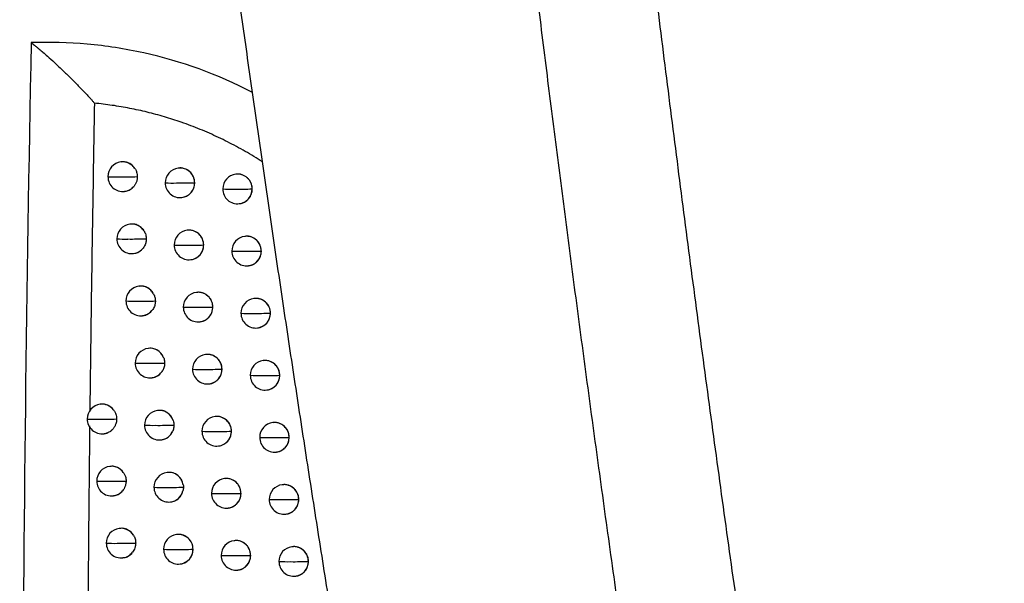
# Model space of a CAD drawing. Header units: millimetres. Extents: x 25 to 1229, y -261 to 1180.
# Tile 170 of 224: x 652 to 685, y 396 to 415. Entities that reach past the tile are written whole.
import ezdxf

# ---------------------------------------------------------------- set-up
doc = ezdxf.new("R2010")
doc.units = ezdxf.units.MM

msp = doc.modelspace()

# ---------------------------------------------------------------- linework, layer by layer
at = {"color": 7, "linetype": 'Continuous', "lineweight": 25}
for p, q in [((655.18, 409.817), (655.171, 409.816)), ((657.113, 409.609), (657.104, 409.608)), ((657.658, 409.112), (657.658, 409.112)), ((659.055, 409.403), (659.046, 409.402)), ((655.29, 408.823), (655.295, 408.824)), ((659.603, 408.906), (659.601, 408.905)), ((657.223, 408.615), (657.229, 408.616)), ((659.165, 408.409), (659.172, 408.41)), ((655.481, 407.719), (655.472, 407.717)), ((657.416, 407.511), (657.408, 407.51)), ((659.36, 407.305), (659.351, 407.304)), ((657.962, 407.014), (657.962, 407.014)), ((659.908, 406.808), (659.905, 406.807)), ((655.591, 406.725), (655.597, 406.725)), ((657.527, 406.517), (657.533, 406.518)), ((659.47, 406.311), (659.477, 406.312)), ((655.788, 405.621), (655.779, 405.62)), ((657.724, 405.414), (657.716, 405.413)), ((659.669, 405.208), (659.66, 405.207)), ((658.27, 404.916), (658.27, 404.916)), ((655.898, 404.627), (655.904, 404.628)), ((660.217, 404.711), (660.214, 404.71)), ((657.835, 404.42), (657.841, 404.421)), ((659.779, 404.214), (659.786, 404.215)), ((656.098, 403.524), (656.09, 403.523)), ((658.036, 403.317), (658.028, 403.316)), ((659.982, 403.111), (659.974, 403.11)), ((658.583, 402.82), (658.582, 402.82)), ((656.209, 402.53), (656.215, 402.531)), ((660.531, 402.614), (660.528, 402.614)), ((658.147, 402.323), (658.153, 402.324)), ((660.093, 402.117), (660.099, 402.118)), ((654.482, 401.635), (654.473, 401.634)), ((656.414, 401.428), (656.405, 401.427)), ((658.353, 401.221), (658.345, 401.22)), ((660.3, 401.015), (660.292, 401.014)), ((654.592, 400.641), (654.598, 400.642)), ((658.9, 400.724), (658.899, 400.724)), ((660.85, 400.518), (660.846, 400.518)), ((656.524, 400.434), (656.53, 400.435)), ((658.464, 400.227), (658.47, 400.228)), ((660.411, 400.021), (660.418, 400.022)), ((654.8, 399.54), (654.791, 399.539)), ((656.734, 399.332), (656.725, 399.331)), ((658.675, 399.126), (658.666, 399.125)), ((660.623, 398.92), (660.615, 398.919)), ((654.91, 398.546), (654.916, 398.546)), ((659.222, 398.628), (659.22, 398.628)), ((656.844, 398.338), (656.85, 398.339)), ((658.785, 398.132), (658.791, 398.132)), ((661.173, 398.423), (661.169, 398.422)), ((660.734, 397.926), (660.74, 397.927)), ((655.123, 397.445), (655.114, 397.444)), ((657.058, 397.237), (657.049, 397.236)), ((659, 397.031), (658.992, 397.03)), ((660.95, 396.825), (660.942, 396.824)), ((657.604, 396.74), (657.604, 396.74)), ((659.548, 396.534), (659.546, 396.533)), ((655.233, 396.451), (655.239, 396.451)), ((657.168, 396.243), (657.175, 396.244)), ((661.5, 396.328), (661.496, 396.328)), ((659.111, 396.037), (659.117, 396.038)), ((661.061, 395.832), (661.068, 395.832))]:
    msp.add_line(p, q, dxfattribs=at)
for centre, radius, start, end in [((655.23, 409.319), 0.5, 96.8344, 180.1706), ((655.228, 409.326), 0.493, 35.5122, 96.7329), ((657.164, 409.112), 0.5, 96.8344, 180.1673), ((657.161, 409.114), 0.498, 359.8525, 96.4948), ((655.23, 409.319), 0.5, 180.1706, 276.8344), ((654.984, 416.088), 6.775, 267.8481, 270.9127), ((655.198, 431.41), 22.096, 269.7257, 271.3595), ((657.164, 409.112), 0.5, 180.1673, 276.8344), ((656.929, 415.637), 6.532, 267.678, 270.9749), ((657.151, 428.051), 18.945, 269.6647, 271.5362), ((657.162, 409.108), 0.496, 277.0816, 0.4596), ((657.153, 409.111), 0.505, 0.1487, 0.2174), ((659.106, 408.905), 0.5, 96.8344, 180.155), ((659.103, 408.907), 0.498, 359.8359, 96.4947), ((655.231, 409.31), 0.491, 276.8661, 318.6786), ((659.106, 408.905), 0.5, 180.155, 276.8344), ((658.881, 415.477), 6.579, 267.604, 270.9956), ((659.106, 426.599), 17.7, 269.6425, 271.6017), ((659.104, 408.901), 0.496, 277.0816, 0.4597), ((659.095, 408.904), 0.505, 0.1487, 0.2009), ((655.532, 407.221), 0.5, 96.8344, 180.1719), ((655.53, 407.227), 0.494, 32.2421, 96.713), ((657.467, 407.014), 0.5, 96.8344, 180.167), ((657.464, 407.016), 0.498, 359.8503, 96.4948), ((655.532, 407.221), 0.5, 180.1719, 276.8344), ((655.288, 413.873), 6.659, 267.7934, 270.9341), ((655.504, 428.447), 21.232, 269.7118, 271.4063), ((659.411, 406.807), 0.5, 96.8344, 180.1536), ((659.407, 406.809), 0.498, 359.8334, 96.4946), ((655.532, 407.213), 0.491, 276.8773, 321.9546), ((657.467, 407.014), 0.5, 180.167, 276.8344), ((657.234, 413.48), 6.473, 267.6405, 270.9889), ((657.456, 425.531), 18.524, 269.6573, 271.5639), ((657.465, 407.01), 0.496, 277.0816, 0.4596), ((657.456, 407.012), 0.505, 0.1487, 0.2153), ((659.411, 406.807), 0.5, 180.1536, 276.8344), ((659.187, 413.357), 6.557, 267.5813, 271.0034), ((659.413, 424.233), 17.432, 269.6373, 271.6195), ((659.409, 406.803), 0.496, 277.0816, 0.4597), ((659.4, 406.806), 0.505, 0.1487, 0.1984), ((655.838, 405.123), 0.5, 96.8344, 180.1728), ((655.836, 405.129), 0.494, 28.4155, 96.6874), ((655.838, 405.123), 0.5, 180.1728, 276.8344), ((655.596, 411.673), 6.556, 267.7421, 270.954), ((655.813, 425.565), 20.448, 269.698, 271.4516), ((657.775, 404.916), 0.5, 96.8344, 180.1664), ((657.772, 404.918), 0.498, 359.8481, 96.4948), ((659.72, 404.71), 0.5, 96.8344, 180.152), ((659.717, 404.712), 0.498, 359.8308, 96.4946), ((655.839, 405.115), 0.492, 276.8929, 325.7779), ((657.775, 404.916), 0.5, 180.1664, 276.8344), ((657.543, 411.331), 6.422, 267.6057, 271.0016), ((657.766, 423.05), 18.14, 269.6502, 271.5898), ((657.773, 404.912), 0.496, 277.0816, 0.4597), ((657.764, 404.915), 0.505, 0.1487, 0.2131), ((659.72, 404.71), 0.5, 180.152, 276.8344), ((659.498, 411.243), 6.54, 267.5608, 271.0102), ((659.724, 421.891), 17.187, 269.6324, 271.6358), ((659.718, 404.706), 0.496, 277.0816, 0.4597), ((659.709, 404.709), 0.505, 0.1487, 0.1958), ((656.149, 403.026), 0.5, 96.8344, 180.1734), ((656.147, 403.031), 0.495, 23.7766, 96.6532), ((658.087, 402.82), 0.5, 96.8344, 180.1656), ((658.084, 402.821), 0.498, 359.8458, 96.4947), ((660.034, 402.614), 0.5, 96.8344, 180.1503), ((660.03, 402.615), 0.498, 359.8282, 96.4946), ((656.149, 403.026), 0.5, 180.1734, 276.8344), ((655.909, 409.487), 6.467, 267.694, 270.9725), ((656.128, 422.754), 19.734, 269.6844, 271.4952), ((656.149, 403.019), 0.493, 276.9158, 330.4038), ((658.087, 402.82), 0.5, 180.1656, 276.8344), ((657.857, 409.191), 6.379, 267.5737, 271.0133), ((658.081, 420.603), 17.79, 269.6436, 271.614), ((658.086, 402.816), 0.496, 277.0816, 0.4597), ((658.077, 402.818), 0.505, 0.1487, 0.2107), ((660.034, 402.614), 0.5, 180.1503, 276.8344), ((659.813, 409.136), 6.529, 267.5426, 271.0161), ((660.039, 419.571), 16.964, 269.6279, 271.6506), ((660.032, 402.61), 0.496, 277.0816, 0.4597), ((660.023, 402.612), 0.505, 0.1487, 0.1932), ((654.532, 401.138), 0.5, 96.8344, 180.1738), ((654.531, 401.145), 0.493, 38.4133, 96.7489), ((654.532, 401.138), 0.5, 180.1738, 276.8344), ((654.285, 407.842), 6.71, 267.8431, 270.9165), ((654.497, 423.494), 22.362, 269.7316, 271.351), ((656.464, 400.93), 0.5, 96.8344, 180.1737), ((656.462, 400.934), 0.496, 17.767, 96.6042), ((658.404, 400.724), 0.5, 96.8344, 180.1646), ((658.401, 400.725), 0.498, 359.8433, 96.4947), ((654.533, 401.129), 0.491, 276.8586, 316.0443), ((656.464, 400.93), 0.5, 180.1737, 276.8344), ((656.227, 407.313), 6.389, 267.649, 270.9896), ((656.447, 420.006), 19.082, 269.6708, 271.5374), ((660.352, 400.518), 0.5, 96.8344, 180.1485), ((660.348, 400.52), 0.498, 359.8255, 96.4946), ((656.465, 400.923), 0.493, 276.9134, 336.4296), ((658.404, 400.724), 0.5, 180.1646, 276.8344), ((658.176, 407.059), 6.343, 267.5443, 271.0238), ((658.4, 418.187), 17.47, 269.6373, 271.6364), ((658.403, 400.72), 0.496, 277.0816, 0.4597), ((658.393, 400.722), 0.505, 0.1487, 0.2083), ((660.352, 400.518), 0.5, 180.1485, 276.8344), ((660.133, 407.034), 6.523, 267.5265, 271.0211), ((660.36, 417.272), 16.761, 269.6237, 271.664), ((660.35, 400.514), 0.496, 277.0816, 0.4597), ((660.341, 400.516), 0.505, 0.1487, 0.1905), ((654.851, 399.042), 0.5, 96.8344, 180.1755), ((654.849, 399.049), 0.493, 35.5892, 96.7333), ((656.784, 398.835), 0.5, 96.8344, 180.1737), ((656.782, 398.838), 0.497, 8.3369, 96.5657), ((658.726, 398.628), 0.5, 96.8344, 180.1634), ((658.722, 398.63), 0.498, 359.8408, 96.4947), ((654.851, 399.042), 0.5, 180.1755, 276.8344), ((654.605, 405.618), 6.583, 267.784, 270.9398), ((654.819, 420.482), 21.446, 269.7174, 271.4003), ((656.784, 398.835), 0.5, 180.1737, 276.8344), ((656.548, 405.149), 6.322, 267.6071, 271.0054), ((656.77, 417.313), 18.485, 269.6574, 271.5779), ((660.674, 398.422), 0.5, 96.8344, 180.1466), ((660.671, 398.424), 0.498, 359.8228, 96.4945), ((654.852, 399.033), 0.491, 276.8668, 318.9038), ((656.784, 398.829), 0.494, 276.9682, 345.8035), ((658.726, 398.628), 0.5, 180.1634, 276.8344), ((658.499, 404.934), 6.313, 267.5173, 271.0332), ((658.723, 415.799), 17.178, 269.6314, 271.6571), ((658.724, 398.624), 0.496, 277.0816, 0.4597), ((658.715, 398.627), 0.505, 0.1487, 0.2058), ((660.674, 398.422), 0.5, 180.1466, 276.8344), ((660.457, 404.937), 6.522, 267.5125, 271.0253), ((660.684, 414.992), 16.577, 269.6199, 271.6759), ((660.673, 398.418), 0.496, 277.0816, 0.4597), ((660.664, 398.421), 0.505, 0.1487, 0.1878), ((655.174, 396.947), 0.5, 96.8344, 180.1768), ((655.172, 396.953), 0.494, 32.3611, 96.7138), ((657.109, 396.74), 0.5, 96.8344, 180.1734), ((657.106, 396.742), 0.498, 359.8537, 96.4948), ((655.174, 396.947), 0.5, 180.1768, 276.8344), ((654.93, 403.411), 6.471, 267.7285, 270.9615), ((655.146, 417.559), 20.617, 269.7032, 271.4479), ((659.052, 396.533), 0.5, 96.8344, 180.162), ((659.048, 396.535), 0.498, 359.8382, 96.4947), ((661.002, 396.328), 0.5, 96.8344, 180.1445), ((660.998, 396.33), 0.498, 359.8201, 96.4945), ((655.175, 396.939), 0.492, 276.878, 322.1598), ((657.109, 396.74), 0.5, 180.1734, 276.8344), ((656.875, 402.996), 6.263, 267.5682, 271.0199), ((657.097, 414.753), 18.019, 269.6476, 271.6107), ((657.107, 396.736), 0.496, 277.0816, 0.4596), ((657.098, 396.739), 0.505, 0.1487, 0.2187), ((659.052, 396.533), 0.5, 180.162, 276.8344), ((658.827, 402.816), 6.29, 267.4929, 271.0416), ((659.051, 413.437), 16.91, 269.6258, 271.6762), ((659.05, 396.529), 0.496, 277.0816, 0.4597), ((659.041, 396.532), 0.505, 0.1487, 0.2032), ((661.002, 396.328), 0.5, 180.1445, 276.8344), ((660.786, 402.847), 6.526, 267.5005, 271.0286), ((661.013, 412.73), 16.409, 269.6164, 271.6864), ((661, 396.324), 0.496, 277.0816, 0.4597), ((660.991, 396.327), 0.505, 0.1487, 0.1851)]:
    msp.add_arc(centre, radius, start, end, dxfattribs=at)
for points, knots in [([(669.42, 450.546), (669.529, 449.389), (669.748, 447.075), (670.089, 443.606), (670.439, 440.138), (670.799, 436.671), (671.17, 433.205), (671.551, 429.74), (671.941, 426.276), (672.342, 422.813), (672.753, 419.352), (673.174, 415.891), (673.605, 412.432), (674.047, 408.974), (674.498, 405.516), (674.96, 402.06), (675.431, 398.605), (676.073, 394), (676.901, 388.248), (677.935, 381.352), (679.008, 374.462), (680.122, 367.58), (681.276, 360.704), (682.47, 353.835), (683.702, 346.973), (684.557, 342.405), (684.984, 340.12)], [0, 0, 0, 0, 0.031249, 0.062496, 0.093743, 0.12499, 0.156236, 0.187482, 0.218728, 0.249975, 0.281223, 0.312471, 0.343721, 0.374973, 0.406226, 0.437482, 0.468739, 0.5, 0.562517, 0.625024, 0.687525, 0.750021, 0.812515, 0.875007, 0.937502, 1, 1, 1, 1]), ([(681.314, 338.214), (681.091, 339.394), (680.647, 341.742), (679.997, 345.248), (679.364, 348.721), (678.747, 352.16), (678.147, 355.565), (677.562, 358.936), (676.993, 362.273), (676.44, 365.576), (675.901, 368.846), (675.377, 372.08), (674.868, 375.281), (674.372, 378.447), (673.891, 381.579), (673.423, 384.677), (672.969, 387.74), (672.527, 390.769), (672.099, 393.763), (671.682, 396.722), (671.278, 399.647), (670.886, 402.537), (670.506, 405.393), (670.137, 408.213), (669.779, 410.999), (669.433, 413.75), (669.096, 416.466), (668.879, 418.265), (668.771, 419.159)], [0, 0, 0, 0, 0.04397, 0.087499, 0.130586, 0.173231, 0.215435, 0.257197, 0.298519, 0.339399, 0.379839, 0.419839, 0.459397, 0.498516, 0.537194, 0.575432, 0.61323, 0.650588, 0.687507, 0.723986, 0.760025, 0.795625, 0.830785, 0.865506, 0.899788, 0.933631, 0.967035, 1, 1, 1, 1]), ([(673.039, 337.799), (672.816, 338.815), (672.373, 340.84), (671.723, 343.868), (671.086, 346.874), (670.463, 349.86), (669.854, 352.824), (669.258, 355.767), (668.677, 358.689), (668.108, 361.589), (667.552, 364.468), (667.009, 367.325), (666.479, 370.161), (665.961, 372.974), (665.455, 375.766), (664.962, 378.536), (664.48, 381.285), (664.01, 384.011), (663.551, 386.715), (663.104, 389.398), (662.668, 392.058), (662.242, 394.696), (661.828, 397.312), (661.423, 399.906), (661.03, 402.477), (660.646, 405.026), (660.272, 407.553), (659.909, 410.057), (659.555, 412.539), (659.21, 414.998), (658.986, 416.63), (658.874, 417.442)], [0, 0, 0, 0, 0.038566, 0.07684, 0.114823, 0.152513, 0.189913, 0.22702, 0.263836, 0.30036, 0.336593, 0.372534, 0.408183, 0.44354, 0.478606, 0.513381, 0.547863, 0.582054, 0.615954, 0.649562, 0.682878, 0.715902, 0.748635, 0.781076, 0.813226, 0.845084, 0.87665, 0.907925, 0.938908, 0.9696, 1, 1, 1, 1]), ([(652.139, 413.844), (651.811, 397.461), (651.752, 381.067), (652.172, 348.287), (652.65, 331.904), (653.397, 315.531)], [0, 0, 0, 0, 0.5, 0.5, 1, 1, 1, 1]), ([(659.608, 412.165), (658.431, 412.776), (657.207, 413.217), (655.305, 413.639), (654.667, 413.737), (653.4, 413.851), (652.769, 413.868), (652.139, 413.844)], [0, 0, 0, 0, 0.5, 0.5, 0.75, 0.75, 1, 1, 1, 1]), ([(652.139, 413.844), (652.156, 413.831), (652.194, 413.803), (652.257, 413.754), (652.331, 413.694), (652.426, 413.615), (652.545, 413.513), (652.717, 413.362), (652.949, 413.152), (653.22, 412.896), (653.5, 412.624), (653.765, 412.356), (653.983, 412.129), (654.131, 411.967), (654.205, 411.884), (654.243, 411.84), (654.264, 411.817), (654.272, 411.805), (654.275, 411.802)], [0, 0, 0, 0, 0.02443, 0.053472, 0.087096, 0.125131, 0.182803, 0.249667, 0.359298, 0.499637, 0.62468, 0.749627, 0.87461, 0.937204, 0.968509, 0.985307, 0.995628, 1, 1, 1, 1]), ([(654.275, 411.802), (654.255, 410.654), (654.214, 408.349), (654.162, 404.877), (654.133, 402.554), (654.119, 401.387)], [0, 0, 0, 0, 0.330637, 0.66397, 1, 1, 1, 1]), ([(659.944, 409.818), (659.848, 409.879), (659.657, 410.001), (659.364, 410.174), (659.068, 410.339), (658.767, 410.496), (658.463, 410.645), (658.155, 410.786), (657.843, 410.918), (657.527, 411.042), (657.125, 411.188), (656.635, 411.346), (656.055, 411.502), (655.468, 411.631), (654.874, 411.734), (654.475, 411.779), (654.275, 411.802)], [0, 0, 0, 0, 0.055494, 0.110906, 0.166279, 0.221657, 0.277084, 0.332604, 0.388263, 0.444104, 0.500174, 0.599486, 0.698869, 0.798578, 0.89887, 1, 1, 1, 1]), ([(655.63, 409.612), (655.599, 409.649), (655.534, 409.728), (655.399, 409.798), (655.274, 409.828), (655.203, 409.815), (655.18, 409.811)], [0, 0, 0, 0, 0.270034, 0.578949, 0.868435, 1, 1, 1, 1]), ([(655.63, 409.612), (655.639, 409.598), (655.658, 409.569), (655.681, 409.523), (655.702, 409.466), (655.719, 409.398), (655.721, 409.346), (655.722, 409.32)], [0, 0, 0, 0, 0.167062, 0.333431, 0.50096, 0.74988, 1, 1, 1, 1]), ([(657.658, 409.112), (657.653, 409.168), (657.642, 409.28), (657.558, 409.429), (657.435, 409.544), (657.282, 409.605), (657.167, 409.625), (657.114, 409.609), (657.113, 409.609)], [0, 0, 0, 0, 0.198572, 0.397128, 0.59614, 0.796072, 0.996895, 1, 1, 1, 1]), ([(655.722, 409.32), (655.722, 409.3), (655.72, 409.259), (655.71, 409.199), (655.689, 409.131), (655.655, 409.057), (655.618, 409.01), (655.6, 408.986)], [0, 0, 0, 0, 0.166892, 0.332522, 0.499387, 0.750276, 1, 1, 1, 1]), ([(657.229, 408.617), (657.283, 408.628), (657.39, 408.652), (657.525, 408.754), (657.62, 408.894), (657.656, 409.021), (657.658, 409.094), (657.658, 409.112)], [0, 0, 0, 0, 0.230379, 0.463989, 0.696549, 0.928011, 1, 1, 1, 1]), ([(659.603, 408.906), (659.598, 408.959), (659.587, 409.073), (659.512, 409.206), (659.422, 409.298), (659.333, 409.357), (659.228, 409.396), (659.132, 409.411), (659.074, 409.402), (659.055, 409.399)], [0, 0, 0, 0, 0.188319, 0.405567, 0.525636, 0.653033, 0.787757, 0.92981, 1, 1, 1, 1]), ([(655.295, 408.829), (655.312, 408.83), (655.378, 408.832), (655.489, 408.882), (655.562, 408.951), (655.6, 408.986)], [0, 0, 0, 0, 0.148971, 0.566617, 1, 1, 1, 1]), ([(659.171, 408.413), (659.189, 408.414), (659.242, 408.419), (659.325, 408.452), (659.413, 408.506), (659.506, 408.596), (659.586, 408.73), (659.597, 408.849), (659.603, 408.906)], [0, 0, 0, 0, 0.075068, 0.22615, 0.370993, 0.509607, 0.767047, 1, 1, 1, 1]), ([(655.948, 407.491), (655.918, 407.53), (655.856, 407.614), (655.72, 407.693), (655.588, 407.729), (655.51, 407.717), (655.482, 407.713)], [0, 0, 0, 0, 0.263823, 0.562354, 0.84345, 1, 1, 1, 1]), ([(655.948, 407.491), (655.959, 407.47), (655.983, 407.429), (656.006, 407.362), (656.022, 407.292), (656.024, 407.245), (656.025, 407.222)], [0, 0, 0, 0, 0.250312, 0.501471, 0.750283, 1, 1, 1, 1]), ([(657.962, 407.014), (657.957, 407.067), (657.947, 407.181), (657.873, 407.313), (657.783, 407.406), (657.694, 407.465), (657.589, 407.504), (657.493, 407.52), (657.436, 407.511), (657.417, 407.508)], [0, 0, 0, 0, 0.18694, 0.403681, 0.523843, 0.65157, 0.786869, 0.929742, 1, 1, 1, 1]), ([(656.025, 407.222), (656.024, 407.203), (656.023, 407.166), (656.014, 407.11), (655.996, 407.047), (655.967, 406.978), (655.935, 406.932), (655.92, 406.91)], [0, 0, 0, 0, 0.1662639, 0.3318, 0.4987173, 0.7503122, 1, 1, 1, 1]), ([(659.908, 406.808), (659.903, 406.861), (659.892, 406.975), (659.817, 407.108), (659.726, 407.2), (659.637, 407.259), (659.532, 407.298), (659.437, 407.314), (659.379, 407.304), (659.36, 407.301)], [0, 0, 0, 0, 0.188551, 0.405884, 0.525937, 0.653277, 0.787904, 0.929819, 1, 1, 1, 1]), ([(655.597, 406.731), (655.621, 406.733), (655.695, 406.738), (655.812, 406.796), (655.883, 406.871), (655.92, 406.91)], [0, 0, 0, 0, 0.192937, 0.588419, 1, 1, 1, 1]), ([(657.532, 406.521), (657.551, 406.523), (657.605, 406.527), (657.688, 406.561), (657.776, 406.616), (657.868, 406.707), (657.946, 406.841), (657.957, 406.958), (657.962, 407.014)], [0, 0, 0, 0, 0.077493, 0.230385, 0.376307, 0.51527, 0.771271, 1, 1, 1, 1]), ([(659.476, 406.315), (659.494, 406.316), (659.547, 406.321), (659.63, 406.353), (659.718, 406.407), (659.811, 406.497), (659.891, 406.632), (659.902, 406.751), (659.908, 406.808)], [0, 0, 0, 0, 0.07464, 0.225397, 0.370048, 0.508599, 0.766294, 1, 1, 1, 1]), ([(656.271, 405.364), (656.243, 405.407), (656.184, 405.497), (656.049, 405.586), (655.91, 405.63), (655.823, 405.619), (655.788, 405.615)], [0, 0, 0, 0, 0.257107, 0.544739, 0.8169863, 1, 1, 1, 1]), ([(656.331, 405.124), (656.331, 405.107), (656.33, 405.074), (656.323, 405.024), (656.308, 404.966), (656.285, 404.903), (656.258, 404.86), (656.245, 404.839)], [0, 0, 0, 0, 0.166242, 0.331814, 0.498421, 0.749974, 1, 1, 1, 1]), ([(656.271, 405.364), (656.28, 405.345), (656.299, 405.308), (656.317, 405.249), (656.329, 405.187), (656.331, 405.145), (656.331, 405.124)], [0, 0, 0, 0, 0.25136, 0.499129, 0.747337, 1, 1, 1, 1]), ([(658.27, 404.916), (658.265, 404.969), (658.255, 405.083), (658.181, 405.216), (658.091, 405.308), (658.002, 405.368), (657.897, 405.407), (657.801, 405.422), (657.744, 405.413), (657.725, 405.41)], [0, 0, 0, 0, 0.187146, 0.403966, 0.524116, 0.651795, 0.787008, 0.929758, 1, 1, 1, 1]), ([(660.217, 404.711), (660.212, 404.764), (660.202, 404.878), (660.127, 405.011), (660.036, 405.103), (659.947, 405.162), (659.842, 405.201), (659.746, 405.216), (659.688, 405.207), (659.669, 405.204)], [0, 0, 0, 0, 0.188793, 0.406213, 0.526249, 0.65353, 0.788057, 0.929827, 1, 1, 1, 1]), ([(655.903, 404.634), (655.935, 404.637), (656.018, 404.646), (656.142, 404.715), (656.211, 404.797), (656.245, 404.839)], [0, 0, 0, 0, 0.236841, 0.610165, 1, 1, 1, 1]), ([(657.84, 404.424), (657.858, 404.425), (657.912, 404.43), (657.996, 404.463), (658.084, 404.518), (658.176, 404.609), (658.254, 404.743), (658.265, 404.861), (658.27, 404.916)], [0, 0, 0, 0, 0.077266, 0.229973, 0.375784, 0.514712, 0.770857, 1, 1, 1, 1]), ([(659.785, 404.218), (659.803, 404.219), (659.856, 404.223), (659.938, 404.256), (660.027, 404.31), (660.12, 404.4), (660.2, 404.534), (660.212, 404.654), (660.217, 404.711)], [0, 0, 0, 0, 0.074161, 0.224559, 0.368996, 0.507477, 0.765456, 1, 1, 1, 1]), ([(656.6, 403.231), (656.574, 403.277), (656.521, 403.375), (656.421, 403.451), (656.339, 403.491), (656.276, 403.514), (656.192, 403.531), (656.129, 403.524), (656.099, 403.521)], [0, 0, 0, 0, 0.249424, 0.525057, 0.586274, 0.694512, 0.849678, 1, 1, 1, 1]), ([(656.6, 403.231), (656.608, 403.209), (656.625, 403.166), (656.64, 403.097), (656.642, 403.051), (656.643, 403.027)], [0, 0, 0, 0, 0.333693, 0.664805, 1, 1, 1, 1]), ([(658.583, 402.82), (658.578, 402.873), (658.568, 402.987), (658.494, 403.119), (658.403, 403.212), (658.314, 403.271), (658.209, 403.31), (658.113, 403.326), (658.056, 403.316), (658.037, 403.313)], [0, 0, 0, 0, 0.187354, 0.404254, 0.52439, 0.65202, 0.787147, 0.929772, 1, 1, 1, 1]), ([(660.531, 402.614), (660.526, 402.667), (660.515, 402.782), (660.44, 402.915), (660.349, 403.007), (660.26, 403.066), (660.155, 403.104), (660.059, 403.12), (660.002, 403.11), (659.983, 403.107)], [0, 0, 0, 0, 0.189047, 0.406558, 0.526576, 0.653795, 0.788215, 0.929834, 1, 1, 1, 1]), ([(656.214, 402.533), (656.222, 402.533), (656.252, 402.534), (656.293, 402.546), (656.378, 402.577), (656.485, 402.642), (656.548, 402.733), (656.578, 402.776)], [0, 0, 0, 0, 0.0524035, 0.1998676, 0.2817476, 0.6587644, 1, 1, 1, 1]), ([(656.643, 403.027), (656.642, 403.005), (656.641, 402.961), (656.628, 402.896), (656.608, 402.834), (656.588, 402.795), (656.578, 402.776)], [0, 0, 0, 0, 0.252688, 0.500606, 0.748215, 1, 1, 1, 1]), ([(658.153, 402.327), (658.171, 402.329), (658.225, 402.333), (658.308, 402.367), (658.396, 402.422), (658.489, 402.512), (658.567, 402.646), (658.578, 402.764), (658.583, 402.82)], [0, 0, 0, 0, 0.0770162, 0.2295212, 0.3752131, 0.5141023, 0.7704032, 1, 1, 1, 1]), ([(660.099, 402.121), (660.117, 402.122), (660.169, 402.127), (660.252, 402.159), (660.34, 402.213), (660.433, 402.302), (660.514, 402.437), (660.526, 402.557), (660.531, 402.614)], [0, 0, 0, 0, 0.073623, 0.223622, 0.367821, 0.506223, 0.764519, 1, 1, 1, 1]), ([(654.917, 401.451), (654.871, 401.498), (654.795, 401.577), (654.645, 401.631), (654.544, 401.648), (654.489, 401.635), (654.483, 401.633)], [0, 0, 0, 0, 0.38889, 0.652461, 0.961356, 1, 1, 1, 1]), ([(654.917, 401.451), (654.928, 401.436), (654.95, 401.406), (654.976, 401.357), (655.001, 401.296), (655.02, 401.223), (655.023, 401.167), (655.024, 401.138)], [0, 0, 0, 0, 0.1669961, 0.3330332, 0.5002714, 0.7493904, 1, 1, 1, 1]), ([(655.024, 401.138), (655.024, 401.117), (655.022, 401.074), (655.01, 401.01), (654.987, 400.938), (654.949, 400.861), (654.907, 400.812), (654.887, 400.788)], [0, 0, 0, 0, 0.167236, 0.332994, 0.500112, 0.75061, 1, 1, 1, 1]), ([(656.934, 401.085), (656.912, 401.136), (656.867, 401.243), (656.747, 401.352), (656.627, 401.409), (656.519, 401.433), (656.45, 401.429), (656.414, 401.427)], [0, 0, 0, 0, 0.2412066, 0.5040815, 0.6921783, 0.8347582, 1, 1, 1, 1]), ([(658.9, 400.724), (658.895, 400.777), (658.885, 400.891), (658.811, 401.023), (658.72, 401.116), (658.631, 401.175), (658.526, 401.214), (658.43, 401.23), (658.373, 401.22), (658.354, 401.217)], [0, 0, 0, 0, 0.187567, 0.404548, 0.524673, 0.652254, 0.787293, 0.929793, 1, 1, 1, 1]), ([(654.113, 400.905), (654.101, 399.724), (654.075, 397.345), (654.048, 393.748), (654.028, 390.097), (654.017, 386.391), (654.014, 382.63), (654.02, 380.105), (654.023, 378.833)], [0, 0, 0, 0, 0.160478, 0.32343, 0.488858, 0.656762, 0.827142, 1, 1, 1, 1]), ([(654.598, 400.644), (654.601, 400.644), (654.635, 400.643), (654.706, 400.667), (654.803, 400.71), (654.86, 400.763), (654.887, 400.788)], [0, 0, 0, 0, 0.032083, 0.307903, 0.671053, 1, 1, 1, 1]), ([(656.959, 400.931), (656.958, 400.907), (656.956, 400.86), (656.942, 400.791), (656.925, 400.748), (656.916, 400.726)], [0, 0, 0, 0, 0.335639, 0.666731, 1, 1, 1, 1]), ([(656.934, 401.085), (656.941, 401.06), (656.955, 401.01), (656.957, 400.957), (656.959, 400.931)], [0, 0, 0, 0, 0.499905, 1, 1, 1, 1]), ([(660.85, 400.518), (660.845, 400.571), (660.834, 400.686), (660.759, 400.819), (660.667, 400.911), (660.578, 400.97), (660.473, 401.008), (660.378, 401.024), (660.32, 401.014), (660.301, 401.011)], [0, 0, 0, 0, 0.1893168, 0.4069227, 0.526921, 0.6540742, 0.7883814, 0.9298405, 1, 1, 1, 1]), ([(656.53, 400.437), (656.543, 400.438), (656.598, 400.442), (656.705, 400.484), (656.834, 400.576), (656.89, 400.678), (656.916, 400.726)], [0, 0, 0, 0, 0.079622, 0.328834, 0.678757, 1, 1, 1, 1]), ([(658.47, 400.231), (658.488, 400.233), (658.542, 400.237), (658.625, 400.27), (658.713, 400.325), (658.805, 400.416), (658.884, 400.55), (658.895, 400.668), (658.9, 400.724)], [0, 0, 0, 0, 0.076739, 0.229025, 0.374587, 0.513434, 0.769905, 1, 1, 1, 1]), ([(660.417, 400.025), (660.435, 400.027), (660.487, 400.031), (660.569, 400.063), (660.657, 400.116), (660.751, 400.206), (660.832, 400.341), (660.844, 400.461), (660.85, 400.518)], [0, 0, 0, 0, 0.0730164, 0.2225692, 0.366501, 0.5048162, 0.7634663, 1, 1, 1, 1]), ([(655.25, 399.336), (655.22, 399.372), (655.154, 399.451), (655.019, 399.521), (654.894, 399.551), (654.823, 399.538), (654.801, 399.534)], [0, 0, 0, 0, 0.270297, 0.57998, 0.869985, 1, 1, 1, 1]), ([(655.25, 399.336), (655.26, 399.321), (655.279, 399.293), (655.302, 399.246), (655.323, 399.189), (655.34, 399.121), (655.342, 399.069), (655.343, 399.043)], [0, 0, 0, 0, 0.167061, 0.333422, 0.500941, 0.749866, 1, 1, 1, 1]), ([(657.273, 398.91), (657.259, 398.967), (657.228, 399.087), (657.114, 399.221), (656.99, 399.298), (656.876, 399.331), (656.793, 399.341), (656.745, 399.332), (656.734, 399.33)], [0, 0, 0, 0, 0.230249, 0.476475, 0.672582, 0.802883, 0.954461, 1, 1, 1, 1]), ([(659.222, 398.628), (659.217, 398.681), (659.207, 398.795), (659.132, 398.928), (659.042, 399.021), (658.953, 399.08), (658.848, 399.118), (658.752, 399.134), (658.694, 399.125), (658.675, 399.122)], [0, 0, 0, 0, 0.1877819, 0.4048431, 0.5249535, 0.6524825, 0.7874319, 0.9298023, 1, 1, 1, 1]), ([(655.343, 399.043), (655.343, 399.023), (655.341, 398.982), (655.33, 398.923), (655.31, 398.855), (655.277, 398.781), (655.24, 398.734), (655.222, 398.711)], [0, 0, 0, 0, 0.166908, 0.332552, 0.499404, 0.750268, 1, 1, 1, 1]), ([(657.279, 398.835), (657.278, 398.814), (657.277, 398.771), (657.268, 398.729), (657.263, 398.708)], [0, 0, 0, 0, 0.499924, 1, 1, 1, 1]), ([(657.273, 398.91), (657.275, 398.897), (657.278, 398.873), (657.279, 398.848), (657.279, 398.835)], [0, 0, 0, 0, 0.499953, 1, 1, 1, 1]), ([(661.173, 398.423), (661.168, 398.476), (661.157, 398.591), (661.081, 398.724), (660.99, 398.816), (660.901, 398.875), (660.796, 398.913), (660.7, 398.929), (660.643, 398.919), (660.624, 398.916)], [0, 0, 0, 0, 0.189605, 0.407313, 0.527289, 0.654372, 0.788558, 0.929846, 1, 1, 1, 1]), ([(654.916, 398.552), (654.934, 398.553), (655, 398.555), (655.111, 398.606), (655.185, 398.675), (655.222, 398.711)], [0, 0, 0, 0, 0.153142, 0.568977, 1, 1, 1, 1]), ([(656.85, 398.341), (656.876, 398.344), (656.949, 398.355), (657.074, 398.416), (657.201, 398.536), (657.243, 398.652), (657.263, 398.708)], [0, 0, 0, 0, 0.134585, 0.386301, 0.703302, 1, 1, 1, 1]), ([(658.791, 398.136), (658.809, 398.137), (658.863, 398.142), (658.946, 398.175), (659.034, 398.23), (659.127, 398.32), (659.206, 398.454), (659.217, 398.572), (659.222, 398.628)], [0, 0, 0, 0, 0.076431, 0.228477, 0.373897, 0.512697, 0.769357, 1, 1, 1, 1]), ([(660.74, 397.93), (660.757, 397.931), (660.809, 397.935), (660.891, 397.967), (660.98, 398.02), (661.073, 398.11), (661.155, 398.245), (661.167, 398.365), (661.173, 398.423)], [0, 0, 0, 0, 0.072329, 0.221379, 0.365011, 0.503227, 0.762278, 1, 1, 1, 1]), ([(655.589, 397.218), (655.56, 397.257), (655.497, 397.341), (655.361, 397.419), (655.229, 397.455), (655.152, 397.443), (655.124, 397.439)], [0, 0, 0, 0, 0.264176, 0.563564, 0.845269, 1, 1, 1, 1]), ([(655.589, 397.218), (655.601, 397.197), (655.624, 397.156), (655.648, 397.089), (655.664, 397.019), (655.666, 396.971), (655.667, 396.948)], [0, 0, 0, 0, 0.250308, 0.501454, 0.750272, 1, 1, 1, 1]), ([(657.604, 396.74), (657.597, 396.804), (657.586, 396.901), (657.525, 397.018), (657.449, 397.113), (657.348, 397.187), (657.228, 397.231), (657.135, 397.246), (657.078, 397.237), (657.059, 397.234)], [0, 0, 0, 0, 0.2256716, 0.3437122, 0.4649147, 0.661839, 0.7870083, 0.9297288, 1, 1, 1, 1]), ([(655.667, 396.948), (655.666, 396.929), (655.665, 396.892), (655.656, 396.837), (655.638, 396.774), (655.61, 396.705), (655.578, 396.66), (655.563, 396.637)], [0, 0, 0, 0, 0.1662806, 0.3318285, 0.4987308, 0.7503022, 1, 1, 1, 1]), ([(659.548, 396.534), (659.543, 396.587), (659.533, 396.701), (659.458, 396.834), (659.368, 396.926), (659.278, 396.985), (659.173, 397.024), (659.078, 397.04), (659.02, 397.03), (659.001, 397.027)], [0, 0, 0, 0, 0.188003, 0.405145, 0.525241, 0.652717, 0.787574, 0.929812, 1, 1, 1, 1]), ([(661.5, 396.328), (661.495, 396.382), (661.484, 396.497), (661.409, 396.63), (661.317, 396.722), (661.228, 396.78), (661.123, 396.818), (661.027, 396.834), (660.97, 396.825), (660.951, 396.822)], [0, 0, 0, 0, 0.1899185, 0.4077347, 0.5276876, 0.6546928, 0.7887484, 0.9298519, 1, 1, 1, 1]), ([(655.239, 396.458), (655.263, 396.459), (655.338, 396.465), (655.456, 396.523), (655.527, 396.599), (655.563, 396.637)], [0, 0, 0, 0, 0.196419, 0.590421, 1, 1, 1, 1]), ([(657.174, 396.247), (657.192, 396.249), (657.244, 396.253), (657.346, 396.293), (657.449, 396.365), (657.525, 396.462), (657.587, 396.578), (657.597, 396.675), (657.604, 396.74)], [0, 0, 0, 0, 0.0765453, 0.219869, 0.4587464, 0.5982829, 0.7351858, 1, 1, 1, 1]), ([(659.117, 396.041), (659.135, 396.042), (659.189, 396.047), (659.272, 396.08), (659.36, 396.135), (659.453, 396.225), (659.532, 396.359), (659.543, 396.478), (659.548, 396.534)], [0, 0, 0, 0, 0.076088, 0.227872, 0.373135, 0.511885, 0.768751, 1, 1, 1, 1]), ([(661.067, 395.835), (661.084, 395.837), (661.136, 395.841), (661.218, 395.873), (661.306, 395.925), (661.4, 396.014), (661.483, 396.15), (661.494, 396.27), (661.5, 396.328)], [0, 0, 0, 0, 0.0715467, 0.2200266, 0.3633174, 0.5014224, 0.7609271, 1, 1, 1, 1])]:
    msp.add_open_spline(points, degree=3, knots=knots, dxfattribs=at)

doc.saveas('drawing.dxf')
